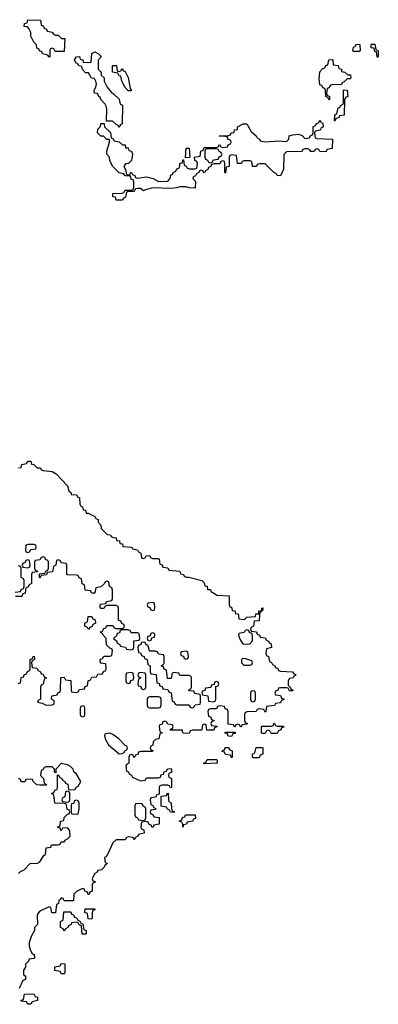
# Model space of a CAD drawing. Header units: inches. Extents: x 2718490 to 2828976, y 856982 to 957410.
# Tile 16 of 63: x 2737677 to 2740034, y 910386 to 916854. Entities that reach past the tile are written whole.
import ezdxf

# ---------------------------------------------------------------- set-up
doc = ezdxf.new("R2010")
doc.units = ezdxf.units.IN
doc.header["$MEASUREMENT"] = 0
doc.layers.add('C7931', color=7, linetype='Continuous')
doc.layers.add('C7941', color=7, linetype='Continuous')

msp = doc.modelspace()

# ---------------------------------------------------------------- linework, layer by layer
at = {"layer": 'C7931', "color": 6}
for points in [[(2737910, 916646), (2737902, 916662), (2737890, 916666), (2737878, 916662), (2737874, 916650), (2737874, 916610), (2737870, 916608.7), (2737862, 916622), (2737826, 916630), (2737822, 916642), (2737806, 916650), (2737802, 916662), (2737790, 916666), (2737788, 916688), (2737770, 916706), (2737750, 916746), (2737749, 916769), (2737736.4, 916796.4), (2737727.3, 916807.3), (2737706, 916810), (2737708, 916830), (2737726, 916834), (2737730, 916854), (2737814, 916850), (2737818, 916818), (2737830, 916814), (2737838, 916798), (2737852, 916792), (2737858, 916778), (2737890, 916772), (2737898, 916758), (2737912, 916752), (2737930, 916751.3), (2737951.3, 916731.3), (2737974, 916730), (2737970, 916646)], [(2739870, 916646), (2739866, 916650), (2739870, 916674), (2739882, 916678), (2739890, 916694), (2739911.6, 916691.6), (2739914, 916650), (2739910, 916646)], [(2738330, 916146), (2738322, 916162), (2738310, 916166), (2738287.3, 916187.3), (2738247.3, 916187.3), (2738249.4, 916269.4), (2738246, 916286), (2738239.3, 916299.3), (2738210, 916328.7), (2738205.2, 916345.2), (2738198, 916350), (2738188.7, 916368.7), (2738168, 916372), (2738166, 916390), (2738178, 916410), (2738182, 916430), (2738178, 916450), (2738168, 916468), (2738148, 916470), (2738130, 916506), (2738110, 916506), (2738090, 916526), (2738086, 916546), (2738066, 916550), (2738062, 916562), (2738046, 916570), (2738038, 916590), (2738049.1, 916610.9), (2738070, 916612), (2738074, 916594), (2738092, 916590), (2738094, 916574), (2738130, 916572), (2738146, 916574), (2738150, 916632), (2738170, 916642), (2738194, 916630), (2738210, 916614), (2738212, 916610), (2738192.7, 916587.3), (2738192, 916530), (2738212, 916510), (2738212, 916490), (2738231, 916471), (2738232, 916450), (2738251.1, 916411.1), (2738278, 916378), (2738292, 916370), (2738331.1, 916331.1), (2738338, 916298), (2738351.6, 916291.6), (2738351, 916170), (2738338, 916162)], [(2739790, 916426), (2739732.7, 916427.3), (2739718, 916422), (2739710, 916406), (2739698, 916402), (2739694, 916370), (2739698, 916358), (2739714, 916350), (2739714, 916330), (2739710, 916326), (2739702, 916342), (2739688.9, 916348.9), (2739687.3, 916387.3), (2739682, 916402), (2739670, 916406), (2739662, 916422), (2739650, 916426), (2739645.6, 916465.6), (2739650, 916512), (2739670, 916534), (2739682, 916538), (2739690, 916554), (2739702, 916558), (2739708, 916590), (2739730, 916592), (2739734, 916590), (2739738, 916558), (2739770, 916554), (2739774, 916534), (2739791.3, 916530), (2739792.7, 916512.7), (2739814, 916510), (2739832.7, 916492.7), (2739851.3, 916491.3), (2739854, 916470), (2739850, 916466), (2739830, 916466), (2739810, 916446), (2739798, 916442)], [(2738330, 916514), (2738342, 916518), (2738350, 916534), (2738358, 916518), (2738370, 916514), (2738390, 916474), (2738402, 916402), (2738410, 916394), (2738410, 916386), (2738390, 916386), (2738369.1, 916409.1), (2738348, 916450), (2738342, 916482), (2738330, 916486), (2738322, 916502), (2738286, 916510), (2738286, 916550), (2738290, 916554), (2738310, 916554), (2738314, 916550), (2738318, 916518)], [(2739750, 916189), (2739746, 916190), (2739748, 916230), (2739762, 916238), (2739770, 916274), (2739782, 916278), (2739786, 916290), (2739802, 916298), (2739806, 916310), (2739806, 916390), (2739810, 916394), (2739830, 916392), (2739834, 916350), (2739818, 916342), (2739812.7, 916327.3), (2739810, 916226), (2739778, 916222), (2739774, 916210), (2739754, 916206)], [(2739690, 915986), (2739650, 915988), (2739642, 916002), (2739630, 916006), (2739618, 916002), (2739614, 915990), (2739608.4, 915988.4), (2739590, 915988), (2739582, 916002), (2739570, 916006), (2739550, 916006), (2739538, 916002), (2739534, 915990), (2739527.3, 915987.3), (2739430, 915986), (2739412.7, 915967.3), (2739411.3, 915871.3), (2739390, 915829.2), (2739369, 915830), (2739363.1, 915843.1), (2739348, 915850), (2739290, 915908), (2739252.7, 915907.3), (2739238, 915902), (2739234, 915890), (2739230.9, 915889.1), (2739208, 915890), (2739202, 915922), (2739190, 915926), (2739150, 915926), (2739138, 915922), (2739134, 915910), (2739108.4, 915908.4), (2739102, 915962), (2739070, 915966), (2739058, 915962), (2739054, 915950), (2739054, 915890), (2739034, 915886), (2739030, 915846), (2739026, 915850), (2739026, 915910), (2739022, 915922), (2739010, 915926), (2738998, 915922), (2738992, 915908), (2738952.7, 915907.3), (2738938, 915902), (2738934, 915890), (2738918, 915882), (2738914, 915870), (2738898, 915862), (2738891.6, 915848.4), (2738886, 915850), (2738882, 915862), (2738870, 915866), (2738858, 915862), (2738854, 915850), (2738838, 915842), (2738832, 915828), (2738818, 915822), (2738814, 915810), (2738831.3, 915791.3), (2738830, 915748), (2738791.3, 915748.7), (2738770, 915755.3), (2738730, 915755.3), (2738708.4, 915748.4), (2738670, 915746), (2738550, 915748.7), (2738503.6, 915736.4), (2738490, 915728.7), (2738470, 915746), (2738450, 915746), (2738438, 915742), (2738430, 915726), (2738390, 915726), (2738378, 915722), (2738372.7, 915687.3), (2738358, 915682), (2738350, 915668), (2738310, 915669), (2738307.3, 915687.3), (2738288.7, 915690), (2738288.4, 915711.6), (2738350, 915714), (2738362, 915718), (2738370, 915734), (2738410, 915734), (2738422, 915738), (2738427.3, 915752.7), (2738427.3, 915787.3), (2738422, 915802), (2738410, 915806), (2738406, 915826), (2738370, 915828), (2738362, 915842), (2738330, 915848), (2738289.1, 915889.1), (2738270, 915926), (2738268, 915950), (2738248.7, 915970), (2738248.7, 915990), (2738268, 916050), (2738266, 916066), (2738250, 916068), (2738228.7, 916088.7), (2738209.3, 916089.3), (2738188, 916110), (2738190, 916134), (2738208.4, 916151.6), (2738210, 916172), (2738232.7, 916172.7), (2738234, 916150), (2738272.7, 916112.7), (2738278, 916078), (2738290, 916074), (2738298, 916058), (2738330, 916052), (2738352, 916032), (2738370, 916031.3), (2738372.7, 916012.7), (2738390, 916011.3), (2738394, 915994), (2738411.3, 915990), (2738418, 915970), (2738410.7, 915929.3), (2738390.9, 915909.1), (2738372, 915908), (2738362, 915890), (2738372, 915870), (2738378, 915838), (2738390, 915834), (2738402, 915838), (2738406, 915850), (2738411.1, 915851.1), (2738418, 915838), (2738434, 915830), (2738438, 915818), (2738450, 915814), (2738510, 915822), (2738554, 915810), (2738590, 915792), (2738650, 915794), (2738666, 915810), (2738670, 915834), (2738682, 915838), (2738686, 915850), (2738702, 915858), (2738710, 915874), (2738722, 915878), (2738728.4, 915891.6), (2738730, 915911.3), (2738747.3, 915912.7), (2738750, 915934), (2738754, 915934), (2738758, 915898), (2738772, 915892), (2738778, 915878), (2738790, 915874), (2738830, 915874), (2738842, 915878), (2738846, 915910), (2738842, 915922), (2738828.4, 915928.4), (2738826, 915950), (2738862, 915958), (2738868, 915990), (2738882, 915998), (2738890, 916014), (2738970, 916014), (2738982, 916018), (2738990, 916034), (2738998, 916018), (2739010, 916014), (2739042, 916018), (2739048, 916032), (2739062, 916038), (2739066, 916050), (2739062, 916062), (2739048, 916068), (2739042, 916082), (2739027.3, 916087.3), (2738990, 916088), (2738988, 916092), (2739050, 916094), (2739062, 916098), (2739066, 916110), (2739086, 916114), (2739088, 916130), (2739107.3, 916132.7), (2739108.7, 916150), (2739146, 916170), (2739170.7, 916170), (2739198.8, 916118.8), (2739231.3, 916090), (2739238, 916078), (2739254, 916070), (2739258, 916058), (2739291.6, 916051.6), (2739378, 916058), (2739430, 916054), (2739446, 916070), (2739448, 916090), (2739470, 916098), (2739510, 916102), (2739532.7, 916092.7), (2739550, 916074), (2739582, 916078), (2739587.3, 916092.7), (2739602, 916098), (2739606, 916110), (2739606, 916150), (2739622, 916158), (2739626, 916170), (2739642, 916178), (2739650, 916194), (2739658, 916178), (2739670, 916174), (2739672, 916150), (2739658, 916142), (2739651.6, 916128.4), (2739618, 916122), (2739614, 916110), (2739618, 916078), (2739630, 916074), (2739732, 916070), (2739731.6, 916008.4), (2739698, 916002)], [(2738766, 915946), (2738770, 916010.8), (2738791.3, 916010), (2738794, 915950), (2738790, 915948)], [(2738970, 916006), (2738910, 916006), (2738898, 916002), (2738894, 915990), (2738894, 915950), (2738898, 915938), (2738912, 915932), (2738918, 915918), (2738930, 915914), (2738942, 915918), (2738950, 915934), (2738982, 915938), (2738987.3, 915952.7), (2739002, 915958), (2739006, 915970), (2739002, 915982), (2738987.3, 915987.3), (2738982, 916002)], [(2737770, 913406), (2737730, 913406), (2737718, 913402), (2737714, 913370), (2737718, 913358), (2737730, 913354), (2737742, 913358), (2737750, 913374), (2737782, 913378), (2737786, 913390), (2737782, 913402)], [(2737730, 913306), (2737718, 913302), (2737712.7, 913287.3), (2737698, 913282), (2737694, 913270), (2737698, 913258), (2737730, 913254), (2737742, 913258), (2737746, 913270), (2737742, 913302)], [(2738550, 913026), (2738518, 913022), (2738514, 913010), (2738518, 912998), (2738532.7, 912992.7), (2738538, 912978), (2738550, 912974), (2738562, 912978), (2738566, 912990), (2738562, 913022)], [(2738130, 912848), (2738122, 912862), (2738106, 912870), (2738106, 912890), (2738122, 912898), (2738127.3, 912932.7), (2738150, 912934), (2738158, 912918), (2738172.7, 912912.7), (2738174, 912890), (2738158, 912882), (2738152.7, 912867.3), (2738138, 912862)], [(2738390, 912846), (2738350, 912846), (2738338, 912842), (2738332.7, 912827.3), (2738318, 912822), (2738312.7, 912807.3), (2738294, 912790), (2738312.7, 912772.7), (2738318, 912758), (2738334, 912750), (2738338, 912738), (2738372.7, 912732.7), (2738378, 912718), (2738410, 912714), (2738422, 912718), (2738426, 912730), (2738427.3, 912772.7), (2738462, 912778), (2738466, 912790), (2738462, 912822), (2738450, 912826), (2738410, 912826), (2738402, 912842)], [(2739170, 912846), (2739158, 912842), (2739151.6, 912828.4), (2739118, 912822), (2739114, 912810), (2739123.6, 912783.6), (2739139.6, 912759.6), (2739150, 912752), (2739190, 912754), (2739207.3, 912772.7), (2739207.3, 912807.3), (2739202, 912822), (2739188, 912828), (2739182, 912842)], [(2738490, 912766), (2738478, 912762), (2738474, 912750), (2738458, 912742), (2738454, 912730), (2738458, 912698), (2738470, 912694), (2738478, 912678), (2738494, 912670), (2738498, 912658), (2738514, 912650), (2738518, 912618), (2738534, 912610), (2738534, 912570), (2738538, 912558), (2738572.7, 912552.7), (2738578, 912498), (2738592.7, 912492.7), (2738598, 912478), (2738612.7, 912472.7), (2738618, 912458), (2738650, 912454), (2738658, 912438), (2738672.7, 912432.7), (2738678, 912378), (2738692, 912372), (2738698, 912358), (2738710, 912354), (2738790, 912354), (2738798, 912338), (2738810, 912334), (2738822, 912338), (2738830, 912354), (2738862, 912358), (2738866, 912370), (2738866, 912410), (2738862, 912422), (2738827.3, 912427.3), (2738822, 912442), (2738790, 912446), (2738786, 912450), (2738802, 912458), (2738806, 912470), (2738806, 912530), (2738802, 912542), (2738790, 912546), (2738730, 912546), (2738722, 912562), (2738690, 912566), (2738678, 912562), (2738672.7, 912527.3), (2738647.3, 912527.3), (2738642, 912582), (2738627.3, 912587.3), (2738622, 912602), (2738606, 912610), (2738622, 912618), (2738626, 912630), (2738626, 912670), (2738622, 912682), (2738590, 912686), (2738582, 912702), (2738570, 912706), (2738530, 912706), (2738522, 912742), (2738508, 912748), (2738502, 912762)], [(2738550, 912826), (2738538, 912822), (2738534, 912806), (2738518, 912802), (2738514, 912790), (2738518, 912778), (2738530, 912774), (2738542, 912778), (2738546, 912794), (2738562, 912798), (2738566, 912810), (2738562, 912822)], [(2738770, 912706), (2738738, 912702), (2738734, 912690), (2738738, 912678), (2738752.7, 912672.7), (2738758, 912658), (2738770, 912654), (2738782, 912658), (2738786, 912670), (2738782, 912702)], [(2739142, 912658), (2739134, 912650), (2739134, 912630), (2739150, 912614), (2739190, 912614), (2739202, 912618), (2739206, 912630), (2739202, 912642), (2739163.6, 912656.4)], [(2738410, 912566), (2738378, 912562), (2738374, 912550), (2738374, 912510), (2738378, 912498), (2738390, 912494), (2738402, 912498), (2738407.3, 912512.7), (2738422, 912518), (2738426, 912530), (2738422, 912562)], [(2738470, 912566), (2738458, 912562), (2738454, 912550), (2738458, 912538), (2738474, 912530), (2738458, 912522), (2738454, 912490), (2738458, 912478), (2738472.7, 912472.7), (2738478, 912458), (2738490, 912454), (2738502, 912458), (2738506, 912470), (2738506, 912550), (2738502, 912562)], [(2738970, 912506), (2738958, 912502), (2738954, 912486), (2738938, 912482), (2738932.7, 912467.3), (2738898, 912462), (2738892.7, 912447.3), (2738878, 912442), (2738874, 912430), (2738878, 912418), (2738912.7, 912412.7), (2738918, 912378), (2738950, 912374), (2738962, 912378), (2738966, 912390), (2738966, 912474), (2738982, 912478), (2738986, 912490), (2738982, 912502)], [(2739210, 912446), (2739198, 912442), (2739194, 912430), (2739194, 912390), (2739198, 912378), (2739210, 912374), (2739222, 912378), (2739226, 912390), (2739226, 912430), (2739222, 912442)], [(2738590, 912406), (2738530, 912406), (2738518, 912402), (2738514, 912390), (2738514, 912350), (2738518, 912338), (2738530, 912334), (2738590, 912334), (2738602, 912338), (2738606, 912350), (2738606, 912390), (2738602, 912402)], [(2738090, 912346), (2738078, 912342), (2738074, 912330), (2738074, 912290), (2738078, 912278), (2738090, 912274), (2738102, 912278), (2738106, 912290), (2738106, 912330), (2738102, 912342)], [(2739370, 912214), (2739410, 912214), (2739412.7, 912207.3), (2739398, 912202), (2739394, 912190), (2739378, 912182), (2739370, 912166), (2739330, 912166), (2739322, 912182), (2739310, 912186), (2739298, 912182), (2739290, 912166), (2739270, 912166), (2739266, 912170), (2739266, 912210), (2739270, 912214), (2739330, 912214), (2739342, 912218), (2739350, 912234), (2739358, 912218)], [(2738270, 912168), (2738238, 912162), (2738234, 912150), (2738238, 912130), (2738261, 912090), (2738330, 912032), (2738350, 912034), (2738362, 912038), (2738370, 912054), (2738382, 912058), (2738386, 912070), (2738382, 912082), (2738370, 912086), (2738328.7, 912130), (2738290, 912158)], [(2739070, 912146), (2739047.3, 912147.3), (2739042, 912162), (2739027.3, 912167.3), (2739027.3, 912172.7), (2739092.7, 912172.7), (2739094, 912166), (2739078, 912162)], [(2739070, 912006), (2739062, 912022), (2739030, 912026), (2739022, 912042), (2739007.3, 912047.3), (2739010, 912054), (2739022, 912058), (2739027.3, 912072.7), (2739050, 912074), (2739058, 912058), (2739074, 912050), (2739074, 912010)], [(2739210, 912006), (2739206, 912010), (2739206, 912030), (2739222, 912038), (2739230, 912074), (2739270, 912074), (2739274, 912070), (2739274, 912030), (2739258, 912022), (2739250, 912006)], [(2738890, 911966), (2738886, 911970), (2738902, 911978), (2738910, 911994), (2738970, 911994), (2738974, 911990), (2738974, 911970), (2738970, 911969.2)], [(2737990, 911786), (2737978, 911782), (2737974, 911750), (2737958, 911742), (2737954, 911730), (2737958, 911718), (2737990, 911714), (2738002, 911718), (2738006, 911730), (2738006, 911770), (2738002, 911782)], [(2738690, 911646), (2738667.3, 911647.3), (2738662, 911662), (2738647.3, 911667.3), (2738642, 911682), (2738607.3, 911687.3), (2738606, 911754), (2738642, 911758), (2738647.3, 911772.7), (2738652.7, 911772.7), (2738654, 911730), (2738658, 911718), (2738672, 911710), (2738674, 911670), (2738678, 911658), (2738694, 911650)], [(2738050, 911726), (2738038, 911722), (2738030, 911706), (2738018, 911702), (2738014, 911690), (2738014, 911650), (2738018, 911638), (2738050, 911634), (2738062, 911638), (2738068, 911670), (2738067.3, 911707.3), (2738062, 911722)], [(2738470, 911706), (2738438, 911702), (2738434, 911690), (2738434, 911630), (2738438, 911618), (2738452, 911612), (2738458, 911598), (2738490, 911594), (2738502, 911598), (2738506, 911610), (2738506, 911670), (2738502, 911682), (2738487.3, 911687.3), (2738482, 911702)], [(2738750, 911549), (2738748.7, 911568.7), (2738742, 911582), (2738726, 911590), (2738742, 911598), (2738747.3, 911612.7), (2738762, 911618), (2738766, 911630), (2738769.2, 911630.8), (2738831, 911631), (2738832.7, 911607.3), (2738818, 911602), (2738814, 911590), (2738778, 911582), (2738774, 911570), (2738754, 911566)], [(2738110, 910846), (2738087.3, 910847.3), (2738082, 910902), (2738067.3, 910907.3), (2738062, 910922), (2738050, 910926), (2738018, 910922), (2738014, 910910), (2737998, 910902), (2737994, 910890), (2737978, 910882), (2737970, 910866), (2737962, 910882), (2737946, 910890), (2737946, 910930), (2737962, 910938), (2737967.3, 910992.7), (2738012.7, 910992.7), (2738018, 910978), (2738030, 910974), (2738038, 910958), (2738052, 910952), (2738058, 910938), (2738072.7, 910932.7), (2738078, 910918), (2738092.7, 910912.7), (2738098, 910878), (2738114, 910870), (2738114, 910850)], [(2738150, 910946), (2738127.3, 910947.3), (2738122, 910982), (2738106, 910990), (2738107.3, 911012.7), (2738170, 911014), (2738170, 911006), (2738158, 911002), (2738154, 910990), (2738154, 910950)], [(2737950, 910586), (2737942, 910602), (2737907.3, 910607.3), (2737907.3, 910632.7), (2737942, 910638), (2737950, 910654), (2737972.7, 910652.7), (2737974, 910590), (2737970, 910586)], [(2737730, 910386), (2737722, 910402), (2737687.3, 910407.3), (2737687.3, 910412.7), (2737702, 910418), (2737707.3, 910452.7), (2737770, 910454), (2737778, 910438), (2737792.7, 910432.7), (2737794, 910410), (2737758, 910402), (2737750, 910386)]]:
    msp.add_lwpolyline(points, close=True, dxfattribs=at)
for points in [[(2740000, 916667.2), (2739986, 916670), (2739986, 916690), (2739990, 916694), (2740000, 916694)], [(2737668.7, 913910), (2737687.3, 913912.7), (2737690, 913932), (2737722, 913938), (2737730, 913954), (2737750, 913954), (2737754, 913934), (2737770, 913932), (2737791, 913911), (2737814, 913910), (2737818, 913898), (2737831.6, 913891.6), (2737890, 913886), (2737916, 913870), (2737990, 913790.8), (2737999.6, 913759.6), (2738014, 913746), (2738014, 913734), (2738050, 913732), (2738058, 913718), (2738070, 913714), (2738072, 913672), (2738078, 913658), (2738090, 913654), (2738094, 913634), (2738110, 913632), (2738112.7, 913612.7), (2738127.3, 913612.7), (2738171, 913590), (2738176.9, 913576.9), (2738192, 913570), (2738192.7, 913552.7), (2738210, 913534), (2738211.6, 913511.6), (2738251.3, 913471.3), (2738274, 913470), (2738278, 913458), (2738291.6, 913451.6), (2738311.3, 913450), (2738312.7, 913432.7), (2738332, 913430), (2738334, 913414), (2738352, 913410), (2738354, 913394), (2738414, 913390), (2738418, 913378), (2738452, 913372), (2738458, 913358), (2738474, 913350), (2738478, 913318), (2738490, 913314), (2738502, 913318), (2738507.3, 913332.7), (2738530, 913334), (2738538, 913318), (2738550, 913314), (2738590, 913314), (2738594, 913310), (2738598, 913278), (2738612.7, 913272.7), (2738618, 913258), (2738650, 913254), (2738658, 913238), (2738730, 913230.8), (2738734, 913214), (2738754, 913210), (2738758, 913198), (2738771.3, 913191.3), (2738788.7, 913191.3), (2738874, 913170), (2738890, 913154), (2738894, 913134), (2738910, 913132), (2738911.1, 913111.1), (2738930, 913110.6), (2738934.8, 913094.8), (2738951.3, 913090), (2738973.4, 913073.4), (2739054, 913070), (2739052.7, 913012.7), (2739058, 912998), (2739070, 912994), (2739074, 912974), (2739092, 912970), (2739094, 912954), (2739112, 912950), (2739118, 912918), (2739150, 912914), (2739162, 912918), (2739166, 912930), (2739227.3, 912932.7), (2739228.7, 912950), (2739248, 912952), (2739249, 912970), (2739268, 912972), (2739268, 912988), (2739274, 912990), (2739272, 912970), (2739258, 912962), (2739252.7, 912947.3), (2739250, 912906), (2739218, 912902), (2739214, 912870), (2739198, 912862), (2739194, 912850), (2739198, 912838), (2739232.7, 912832.7), (2739238, 912818), (2739252, 912812), (2739258, 912798), (2739290, 912794), (2739298, 912778), (2739314, 912770), (2739318, 912758), (2739330, 912754), (2739330.9, 912729.1), (2739298, 912722), (2739294, 912690), (2739298, 912678), (2739311.6, 912671.6), (2739318, 912638), (2739332, 912632), (2739338, 912618), (2739354, 912610), (2739358, 912598), (2739372.7, 912592.7), (2739378, 912578), (2739390, 912574), (2739470, 912571), (2739478, 912558), (2739490, 912554), (2739490, 912546), (2739478, 912542), (2739474, 912530), (2739450, 912526), (2739442, 912510), (2739442, 912482), (2739454, 912470), (2739458, 912458), (2739474, 912450), (2739470, 912446), (2739450, 912446), (2739442, 912462), (2739430, 912466), (2739390, 912466), (2739378, 912462), (2739372.7, 912447.3), (2739358, 912442), (2739354, 912430), (2739358, 912418), (2739390, 912414), (2739398, 912398), (2739412.7, 912392.7), (2739412.7, 912387.3), (2739398, 912382), (2739390, 912366), (2739358, 912362), (2739352, 912348), (2739298, 912342), (2739294, 912310), (2739290, 912306), (2739282, 912322), (2739250, 912326), (2739238, 912322), (2739231.6, 912308.4), (2739172.7, 912307.3), (2739158, 912302), (2739154, 912290), (2739154, 912250), (2739158, 912238), (2739174, 912230), (2739170, 912226), (2739138, 912222), (2739130, 912206), (2739122, 912222), (2739110, 912226), (2739098, 912222), (2739090, 912206), (2739082, 912222), (2739047.3, 912227.3), (2739046, 912310), (2739042, 912322), (2739027.3, 912327.3), (2739022, 912342), (2738990, 912346), (2738978, 912342), (2738970, 912326), (2738930, 912326), (2738918, 912322), (2738914, 912310), (2738918, 912278), (2738932.7, 912272.7), (2738938, 912258), (2738954, 912250), (2738938, 912242), (2738934, 912230), (2738938, 912218), (2738970, 912214), (2738974, 912210), (2738958, 912202), (2738952.7, 912187.3), (2738907.3, 912187.3), (2738902, 912222), (2738890, 912226), (2738878, 912222), (2738874, 912190), (2738870, 912186), (2738812.7, 912187.3), (2738798, 912182), (2738790, 912166), (2738752.7, 912167.3), (2738746, 912174), (2738746, 912186), (2738667.3, 912187.3), (2738667.3, 912192.7), (2738682, 912198), (2738686, 912210), (2738682, 912222), (2738650, 912226), (2738642, 912242), (2738630, 912246), (2738618, 912242), (2738612.7, 912227.3), (2738598, 912222), (2738594, 912210), (2738598, 912178), (2738614, 912170), (2738598, 912162), (2738592, 912130), (2738570, 912126), (2738554, 912110), (2738552.7, 912087.3), (2738538, 912082), (2738534, 912070), (2738538, 912058), (2738552.7, 912052.7), (2738550, 912046), (2738470, 912046), (2738458, 912042), (2738452.7, 912027.3), (2738438, 912022), (2738430, 912006), (2738422, 912022), (2738410, 912026), (2738398, 912022), (2738394, 912010), (2738394, 911970), (2738378, 911962), (2738374, 911950), (2738378, 911918), (2738390, 911914), (2738398, 911898), (2738412, 911892), (2738418, 911878), (2738470, 911854), (2738502, 911858), (2738510, 911874), (2738590, 911874), (2738602, 911878), (2738607.3, 911892.7), (2738622, 911898), (2738627.3, 911912.7), (2738642, 911918), (2738647.3, 911932.7), (2738670, 911934), (2738674, 911930), (2738674, 911910), (2738658, 911902), (2738654, 911890), (2738658, 911878), (2738674, 911870), (2738674, 911810), (2738667.3, 911807.3), (2738662, 911822), (2738650, 911826), (2738610, 911826), (2738598, 911822), (2738594, 911810), (2738594, 911766), (2738578, 911762), (2738570, 911746), (2738538, 911742), (2738534, 911730), (2738538, 911698), (2738552.7, 911692.7), (2738558, 911678), (2738574, 911670), (2738570, 911666), (2738538, 911662), (2738534, 911650), (2738538, 911638), (2738552.7, 911632.7), (2738558, 911618), (2738592.7, 911612.7), (2738594, 911570), (2738558, 911562), (2738554, 911550), (2738548, 911548), (2738542, 911562), (2738527.3, 911567.3), (2738522, 911582), (2738510, 911586), (2738478, 911582), (2738474, 911550), (2738478, 911538), (2738492.7, 911532.7), (2738494, 911510), (2738458, 911502), (2738454, 911490), (2738438, 911482), (2738430, 911466), (2738422, 911482), (2738390, 911486), (2738378, 911482), (2738370, 911466), (2738310, 911466), (2738290, 911446), (2738254, 911370), (2738244.7, 911355.3), (2738234, 911350), (2738238, 911318), (2738250, 911314), (2738252, 911308), (2738238, 911302), (2738232.7, 911287.3), (2738214, 911270), (2738190, 911266), (2738185.4, 911254.6), (2738170, 911246), (2738162, 911230), (2738154, 911210), (2738158, 911198), (2738174, 911190), (2738158, 911182), (2738154, 911170), (2738154, 911130), (2738138, 911122), (2738132.7, 911107.3), (2738127.3, 911107.3), (2738122, 911122), (2738106, 911130), (2738102, 911142), (2738090, 911146), (2738050, 911128), (2738032, 911110), (2738030, 911066), (2737970, 911066), (2737962, 911082), (2737950, 911086), (2737944.7, 911075.3), (2737934, 911070), (2737932.7, 911047.3), (2737918, 911042), (2737912.7, 910987.3), (2737887.3, 910987.3), (2737882, 911022), (2737870, 911026), (2737810, 910998), (2737796.9, 910983.1), (2737791.3, 910970), (2737794, 910910), (2737774, 910890), (2737774, 910870), (2737750, 910826), (2737738, 910790), (2737738, 910770), (2737745.4, 910745.4), (2737758, 910718), (2737772.7, 910712.7), (2737774, 910690), (2737770, 910686), (2737738, 910682), (2737734, 910670), (2737714, 910650), (2737714, 910630), (2737702, 910610), (2737702, 910582), (2737714, 910570), (2737714, 910550), (2737698, 910542), (2737674, 910490)], [(2737667.3, 912492.7), (2737682, 912498), (2737687.3, 912532.7), (2737702, 912538), (2737706, 912550), (2737722, 912558), (2737728, 912572), (2737742, 912578), (2737746, 912590), (2737746, 912650), (2737762, 912658), (2737766, 912670), (2737772.7, 912672.7), (2737774, 912650), (2737758, 912642), (2737754, 912630), (2737758, 912598), (2737790, 912594), (2737798, 912578), (2737814, 912570), (2737818, 912558), (2737830, 912554), (2737838, 912538), (2737854, 912530), (2737838, 912522), (2737831.6, 912488.4), (2737818, 912482), (2737814, 912470), (2737814, 912390), (2737798, 912382), (2737794, 912370), (2737824.7, 912364.7), (2737850, 912352), (2737890, 912354), (2737902, 912358), (2737906, 912370), (2737902, 912382), (2737886, 912390), (2737887.3, 912412.7), (2737922, 912418), (2737927.3, 912432.7), (2737942, 912438), (2737946, 912450), (2737947.3, 912532.7), (2737970, 912534), (2737978, 912518), (2738012.7, 912512.7), (2738014, 912450), (2738018, 912438), (2738050, 912434), (2738062, 912438), (2738070, 912454), (2738102, 912458), (2738107.3, 912472.7), (2738122, 912478), (2738126, 912510), (2738142, 912518), (2738150, 912534), (2738182, 912538), (2738190, 912554), (2738222, 912558), (2738227.3, 912572.7), (2738242, 912578), (2738246, 912590), (2738242, 912622), (2738207.3, 912627.3), (2738206, 912650), (2738222, 912658), (2738230, 912674), (2738270, 912674), (2738282, 912678), (2738286, 912710), (2738282, 912722), (2738270, 912726), (2738248.4, 912748.4), (2738246, 912790), (2738226, 912810), (2738222, 912822), (2738206, 912830), (2738222, 912838), (2738230, 912854), (2738242, 912858), (2738250, 912874), (2738290, 912874), (2738298, 912858), (2738310, 912854), (2738350, 912854), (2738362, 912858), (2738366, 912870), (2738362, 912882), (2738347.3, 912887.3), (2738342, 912902), (2738326, 912910), (2738326, 912990), (2738322, 913002), (2738310, 913006), (2738250, 913006), (2738238, 913002), (2738230, 912986), (2738210, 912986), (2738206, 912990), (2738206, 913010), (2738210, 913014), (2738242, 913018), (2738248.4, 913031.6), (2738282, 913038), (2738287.3, 913052.7), (2738287.3, 913107.3), (2738282, 913122), (2738266, 913130), (2738262, 913162), (2738250, 913166), (2738238, 913162), (2738234, 913150), (2738211, 913129), (2738178, 913122), (2738170, 913086), (2738150, 913086), (2738142, 913102), (2738107.3, 913107.3), (2738102, 913142), (2738088.4, 913148.4), (2738082, 913182), (2738068, 913188), (2738062, 913202), (2738050, 913206), (2737987.3, 913207.3), (2737986, 913270), (2737982, 913282), (2737950, 913286), (2737942, 913302), (2737930, 913306), (2737918, 913302), (2737914, 913270), (2737898, 913262), (2737892.7, 913227.3), (2737858, 913222), (2737852.7, 913207.3), (2737818, 913202), (2737810, 913186), (2737806, 913190), (2737806, 913214), (2737842, 913218), (2737848, 913232), (2737862, 913238), (2737866, 913250), (2737866, 913290), (2737862, 913302), (2737847.3, 913307.3), (2737842, 913322), (2737830, 913326), (2737818, 913322), (2737810, 913306), (2737778, 913302), (2737774, 913290), (2737774, 913250), (2737778, 913238), (2737790, 913234), (2737794, 913226), (2737758, 913222), (2737754, 913210), (2737754, 913150), (2737738, 913142), (2737730, 913126), (2737718, 913122), (2737712.7, 913087.3), (2737698, 913082), (2737690, 913066), (2737650, 913066)], [(2737647.3, 913092.7), (2737682, 913098), (2737686, 913110), (2737702, 913118), (2737706, 913130), (2737706, 913170), (2737702, 913182), (2737686, 913190), (2737686, 913250), (2737682, 913262), (2737670, 913266)], [(2737670, 911246), (2737682, 911258), (2737706, 911270), (2737747.3, 911312.7), (2737790, 911312), (2737810, 911322), (2737836.4, 911363.6), (2737847.3, 911372.7), (2737850, 911414), (2737882, 911418), (2737886, 911434), (2737930, 911434), (2737942, 911438), (2737950, 911454), (2737970, 911454), (2737975.3, 911464.7), (2737990, 911472), (2738008, 911490), (2738007.3, 911527.3), (2737990, 911546), (2737958, 911542), (2737950, 911526), (2737942, 911542), (2737926, 911550), (2737942, 911558), (2737946, 911590), (2737966, 911594), (2737970, 911614), (2737990, 911634), (2738002, 911638), (2738006, 911650), (2738002, 911662), (2737988.4, 911668.4), (2737982, 911702), (2737970, 911706), (2737907.3, 911707.3), (2737902, 911762), (2737886, 911770), (2737902, 911778), (2737907.3, 911792.7), (2737922, 911798), (2737926, 911810), (2737926, 911894), (2737934, 911890), (2737938, 911878), (2737954, 911870), (2737958, 911858), (2737974, 911850), (2737978, 911838), (2737992.7, 911832.7), (2737998, 911798), (2738010, 911794), (2738042, 911798), (2738047.3, 911812.7), (2738062, 911818), (2738078, 911850), (2738050, 911898), (2738033.6, 911913.6), (2738028.7, 911930), (2738010, 911948.7), (2737990, 911959), (2737950, 911968), (2737914, 911930), (2737914, 911906), (2737906, 911910), (2737906, 911930), (2737890, 911946), (2737850, 911946), (2737838, 911942), (2737832, 911928), (2737818, 911922), (2737814, 911890), (2737834, 911870), (2737838, 911838), (2737852, 911830), (2737850, 911826), (2737810, 911826), (2737788.4, 911828.4), (2737766, 911850), (2737762, 911862), (2737750, 911866), (2737718, 911862), (2737711.6, 911848.4), (2737687.3, 911847.3), (2737682, 911862), (2737668.4, 911868.4)]]:
    msp.add_lwpolyline(points, dxfattribs=at)
at = {"layer": 'C7941', "color": 6}
msp.add_lwpolyline([(2740000, 916694), (2740010, 916694), (2740018, 916658), (2740032, 916650), (2740034, 916610), (2740030, 916606), (2740026, 916610), (2740022, 916642), (2740010, 916646), (2740006, 916666), (2740000, 916667.2)], dxfattribs=at)

doc.saveas('drawing.dxf')
